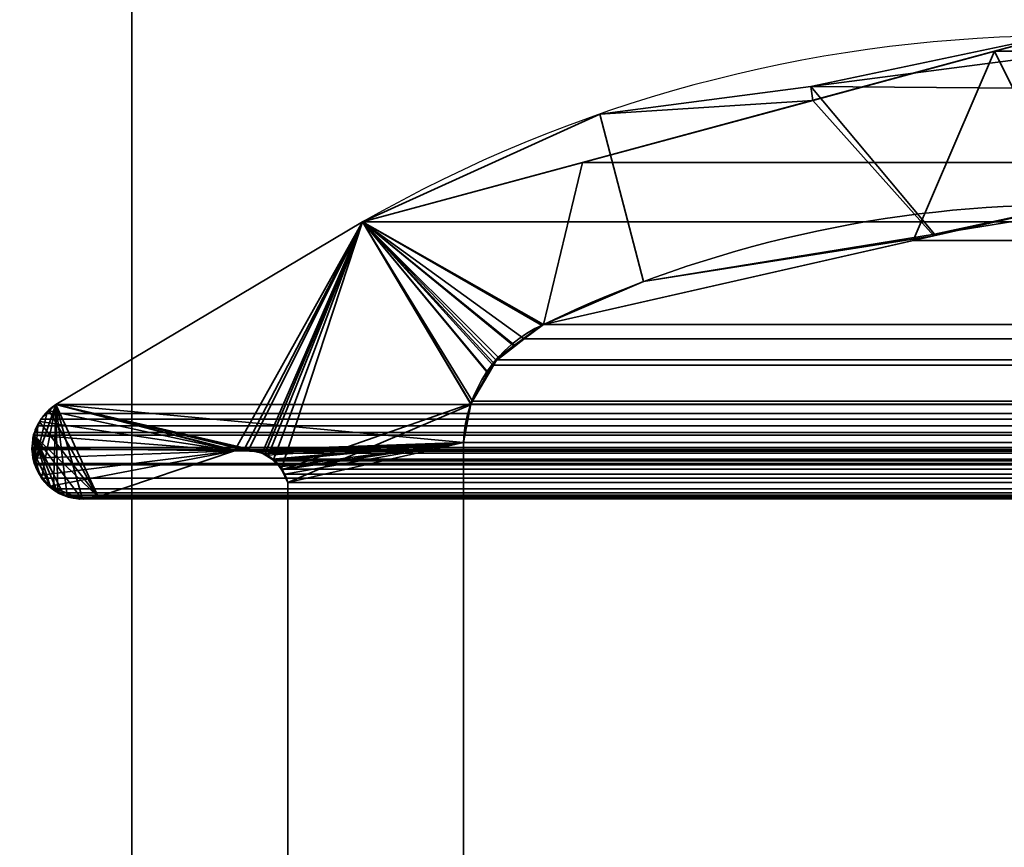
# Model space of a CAD drawing. Header units: millimetres. Extents: x -508 to 6708, y -110 to 248.
# Tile 70 of 256: x -313.66 to -307.9, y 8.5 to 13.34. Entities that reach past the tile are written whole.
import ezdxf

# ---------------------------------------------------------------- set-up
doc = ezdxf.new("R2010")
doc.units = ezdxf.units.MM
doc.layers.add('151', color=7, linetype='Continuous', true_color=0xffffff)

# ---------------------------------------------------------------- blocks, each defined once
blk = doc.blocks.new('UG_SURFACE_001')
at = {"layer": '151', "color": 252, "linetype": 'Continuous', "lineweight": 35}
for points in [[(507.5, -5.3, 2215.25), (507.5, 229.4, 2215.25), (-507.5, 229.4, 2215.25), (-507.5, -5.3, 2215.25)], [(-357.5, -5.3, 2065.2499), (-357.5, 229.4, 2065.2499), (357.5, 229.4, 2065.2499), (357.5, -5.3, 2065.2499)]]:
    blk.add_3dface(points, dxfattribs=at)
blk = doc.blocks.new('UG_SURFACE_203')
at = {"layer": '151', "color": 252, "linetype": 'Continuous', "lineweight": 35}
for points in [[(-313, -22.22, 2020.2501), (-313, 61.62, 2020.2501), (-314.5, 61.62, 2021.75), (-314.5, -22.22, 2021.75)], [(-314.5, -22.22, -7.75), (-314.5, 61.62, -7.75), (-313, 61.62, -7.75), (-313, -22.22, -7.75)], [(-313, 61.62, 2020.2501), (-313, -22.22, 2020.2501), (-313, -22.22, -7.75), (-313, 61.62, -7.75)]]:
    blk.add_3dface(points, dxfattribs=at)
blk = doc.blocks.new('UG_SURFACE_204')
at = {"layer": '151', "color": 252, "linetype": 'Continuous', "lineweight": 35}
for points in [[(-313, -22.22, 2020.2501), (-313, 61.62, 2020.2501), (-314.5, 61.62, 2021.75), (-314.5, -22.22, 2021.75)], [(-314.5, -22.22, -7.75), (-314.5, 61.62, -7.75), (-313, 61.62, -7.75), (-313, -22.22, -7.75)], [(-313, 61.62, 2020.2501), (-313, -22.22, 2020.2501), (-313, -22.22, -7.75), (-313, 61.62, -7.75)]]:
    blk.add_3dface(points, dxfattribs=at)
blk = doc.blocks.new('UG_SURFACE_205')
at = {"layer": '151', "color": 252, "linetype": 'Continuous', "lineweight": 35}
for points in [[(-314.5, -22.22, 2021.75), (314.5, -22.22, 2021.75), (314.5, 61.62, 2021.75), (-314.5, 61.62, 2021.75)], [(-313, 61.62, 2020.2501), (-313, -22.22, 2020.2501), (-314.5, -22.22, 2021.75), (-314.5, 61.62, 2021.75)], [(-313, -22.22, 2020.2501), (-313, 61.62, 2020.2501), (313, 61.62, 2020.2501), (313, -22.22, 2020.2501)]]:
    blk.add_3dface(points, dxfattribs=at)
blk = doc.blocks.new('UG_SURFACE_207')
at = {"layer": '151', "color": 7, "linetype": 'Continuous', "lineweight": 35}
for points in [[(-309.0308, 12.9471, -7.75), (-307.6246, 13.2428, 2014.8747), (-306.3407, 12.9264, 2013.5906)], [(-309.0308, 12.9471, -7.75), (-309.0191, 12.8663, 2016.2692), (-307.6246, 13.2428, 2014.8747)], [(-308.3135, 12.0742, 2015.5635), (-307.5121, 12.2561, 2014.7622), (-307.6246, 13.2428, 2014.8747), (-309.0191, 12.8663, 2016.2692)], [(-306.3407, 12.9264, 2013.5906), (-306.937, 13.2198, -7.75), (-309.0308, 12.9471, -7.75)], [(-309.0308, 12.9471, -7.75), (-306.937, 13.2198, -7.75), (-307.2734, 12.2515, -7.75), (-308.3083, 12.0832, -7.75)], [(-309.0191, 12.8663, 2016.2692), (-309.0308, 12.9471, -7.75), (-310.2655, 12.7862, -7.75)], [(-308.3083, 12.0832, -7.75), (-310.0095, 11.8066, -7.75), (-310.2655, 12.7862, -7.75), (-309.0308, 12.9471, -7.75)], [(-311.652, 12.1555, -7.75), (-311.652, 12.1555, 2018.9021), (-309.0191, 12.8663, 2016.2692)], [(-309.0191, 12.8663, 2016.2692), (-310.2655, 12.7862, -7.75), (-311.652, 12.1555, -7.75)], [(-309.0191, 12.8663, 2016.2692), (-311.652, 12.1555, 2018.9021), (-310.595, 11.5565, 2017.8449), (-308.3135, 12.0742, 2015.5635)], [(-311.652, 12.1555, -7.75), (-310.2655, 12.7862, -7.75), (-310.0095, 11.8066, -7.75), (-310.595, 11.5565, -7.75)], [(-307.5121, 12.2561, 2014.7622), (-308.3135, 12.0742, 2015.5635), (-308.3083, 12.0832, -7.75)], [(-307.5121, 12.2561, 2014.7622), (-308.3083, 12.0832, -7.75), (-307.2734, 12.2515, -7.75)], [(-313.4445, 11.0875, 2020.6945), (-311.652, 12.1555, 2018.9021), (-311.652, 12.1555, -7.75), (-313.4445, 11.0875, -7.75)], [(-310.9139, 11.2703, -7.75), (-311.0206, 11.0884, -7.75), (-313.4445, 11.0875, -7.75), (-311.652, 12.1555, -7.75)], [(-313.1971, 10.5484, 2020.447), (-312.3996, 10.8171, 2019.6495), (-311.652, 12.1555, 2018.9021), (-313.4445, 11.0875, 2020.6945)], [(-312.3996, 10.8171, 2019.6495), (-312.3439, 10.826, 2019.594), (-311.652, 12.1555, 2018.9021)], [(-311.652, 12.1555, 2018.9021), (-312.3439, 10.826, 2019.594), (-312.3192, 10.8207, 2019.5692)], [(-312.3192, 10.8207, 2019.5692), (-312.2396, 10.8037, 2019.4895), (-311.652, 12.1555, 2018.9021)], [(-312.2396, 10.8037, 2019.4895), (-312.2226, 10.8, 2019.4726), (-311.652, 12.1555, 2018.9021)], [(-311.652, 12.1555, 2018.9021), (-312.2226, 10.8, 2019.4726), (-312.2042, 10.7898, 2019.4542)], [(-311.652, 12.1555, 2018.9021), (-312.2042, 10.7898, 2019.4542), (-312.1736, 10.7604, 2019.4237)], [(-312.1736, 10.7604, 2019.4237), (-312.1259, 10.7145, 2019.3758), (-311.652, 12.1555, 2018.9021)], [(-311.0184, 11.0946, 2018.2683), (-311.652, 12.1555, 2018.9021), (-312.1259, 10.7145, 2019.3758), (-312.1227, 10.7075, 2019.3727)], [(-311.652, 12.1555, -7.75), (-310.595, 11.5565, -7.75), (-310.7629, 11.4344, -7.75)], [(-311.652, 12.1555, -7.75), (-310.8586, 11.3646, -7.75), (-310.9139, 11.2703, -7.75)], [(-310.7629, 11.4344, -7.75), (-310.8586, 11.3646, -7.75), (-311.652, 12.1555, -7.75)], [(-311.652, 12.1555, 2018.9021), (-310.605, 11.552, 2017.8549), (-310.595, 11.5565, 2017.8449)], [(-311.652, 12.1555, 2018.9021), (-310.886, 11.3326, 2018.136), (-310.7645, 11.4275, 2018.0144)], [(-310.7645, 11.4275, 2018.0144), (-310.605, 11.552, 2017.8549), (-311.652, 12.1555, 2018.9021)], [(-311.652, 12.1555, 2018.9021), (-311.0184, 11.0946, 2018.2683), (-310.9204, 11.2708, 2018.1704)], [(-310.9204, 11.2708, 2018.1704), (-310.886, 11.3326, 2018.136), (-311.652, 12.1555, 2018.9021)], [(-308.3135, 12.0742, 2015.5635), (-310.595, 11.5565, 2017.8449), (-310.0095, 11.8066, -7.75)], [(-310.0095, 11.8066, -7.75), (-308.3083, 12.0832, -7.75), (-308.3135, 12.0742, 2015.5635)], [(-310.595, 11.5565, 2017.8449), (-310.595, 11.5565, -7.75), (-310.0095, 11.8066, -7.75)], [(-310.605, 11.552, 2017.8549), (-310.7645, 11.4275, 2018.0144), (-310.7629, 11.4344, -7.75)], [(-310.7629, 11.4344, -7.75), (-310.595, 11.5565, -7.75), (-310.595, 11.5565, 2017.8449)], [(-310.595, 11.5565, 2017.8449), (-310.605, 11.552, 2017.8549), (-310.7629, 11.4344, -7.75)], [(-310.7645, 11.4275, 2018.0144), (-310.886, 11.3326, 2018.136), (-310.8586, 11.3646, -7.75)], [(-310.8586, 11.3646, -7.75), (-310.7629, 11.4344, -7.75), (-310.7645, 11.4275, 2018.0144)], [(-310.9139, 11.2703, -7.75), (-310.8586, 11.3646, -7.75), (-310.886, 11.3326, 2018.136)], [(-310.886, 11.3326, 2018.136), (-310.9204, 11.2708, 2018.1704), (-310.9139, 11.2703, -7.75)], [(-311.021, 11.086, -7.75), (-311.0206, 11.0884, -7.75), (-310.9204, 11.2708, 2018.1704)], [(-310.9204, 11.2708, 2018.1704), (-311.0184, 11.0946, 2018.2683), (-311.021, 11.086, -7.75)], [(-311.0206, 11.0884, -7.75), (-310.9139, 11.2703, -7.75), (-310.9204, 11.2708, 2018.1704)], [(-313.5392, 10.9883, -7.75), (-313.5332, 11.0027, -7.75), (-313.4817, 11.052, -7.75), (-312.3996, 10.8171, -7.75)], [(-313.4832, 11.0506, 2020.7331), (-313.4817, 11.052, -7.75), (-313.5332, 11.0027, -7.75)], [(-313.4817, 11.052, -7.75), (-313.4832, 11.0506, 2020.7331), (-313.4445, 11.0875, 2020.6945)], [(-313.4445, 11.0875, 2020.6945), (-313.4832, 11.0506, 2020.7331), (-313.1971, 10.5484, 2020.447)], [(-313.4445, 11.0875, 2020.6945), (-313.4445, 11.0875, -7.75), (-313.4817, 11.052, -7.75)], [(-313.4817, 11.052, -7.75), (-313.4445, 11.0875, -7.75), (-312.3996, 10.8171, -7.75)], [(-311.0206, 11.0884, -7.75), (-311.021, 11.086, -7.75), (-311.0615, 10.8663, -7.75), (-313.4445, 11.0875, -7.75)], [(-313.4445, 11.0875, -7.75), (-312.2959, 10.8235, -7.75), (-312.3184, 10.8221, -7.75)], [(-313.4445, 11.0875, -7.75), (-311.0615, 10.8663, -7.75), (-312.2959, 10.8235, -7.75)], [(-312.3184, 10.8221, -7.75), (-312.3996, 10.8171, -7.75), (-313.4445, 11.0875, -7.75)], [(-312.1227, 10.7075, 2019.3727), (-312.0888, 10.6334, 2019.3388), (-311.0201, 11.0856, 2018.27), (-311.0184, 11.0946, 2018.2683)], [(-311.0615, 10.8663, 2018.3115), (-311.0201, 11.0856, 2018.27), (-312.0888, 10.6334, 2019.3388)], [(-311.0615, 10.8663, -7.75), (-311.021, 11.086, -7.75), (-311.0201, 11.0856, 2018.27)], [(-311.0201, 11.0856, 2018.27), (-311.0615, 10.8663, 2018.3115), (-311.0615, 10.8663, -7.75)], [(-311.0184, 11.0946, 2018.2683), (-311.0201, 11.0856, 2018.27), (-311.021, 11.086, -7.75)], [(-313.1971, 10.5484, 2020.447), (-313.4832, 11.0506, 2020.7331), (-313.5326, 11.0036, 2020.7827), (-313.5399, 10.9877, 2020.7899)], [(-313.5392, 10.9883, -7.75), (-313.5399, 10.9877, 2020.7899), (-313.5326, 11.0036, 2020.7827)], [(-313.5326, 11.0036, 2020.7827), (-313.5332, 11.0027, -7.75), (-313.5392, 10.9883, -7.75)], [(-313.5332, 11.0027, -7.75), (-313.5326, 11.0036, 2020.7827), (-313.4832, 11.0506, 2020.7331)], [(-313.572, 10.9101, -7.75), (-313.5749, 10.9111, 2020.8249), (-313.5399, 10.9877, 2020.7899)], [(-313.5399, 10.9877, 2020.7899), (-313.5749, 10.9111, 2020.8249), (-313.1971, 10.5484, 2020.447)], [(-313.5399, 10.9877, 2020.7899), (-313.5392, 10.9883, -7.75), (-313.572, 10.9101, -7.75)], [(-313.572, 10.9101, -7.75), (-313.5392, 10.9883, -7.75), (-312.3996, 10.8171, -7.75)], [(-313.4785, 10.6138, 2020.7283), (-313.5749, 10.9111, 2020.8249), (-313.5758, 10.9091, 2020.8259), (-313.5848, 10.8302, 2020.8347)], [(-313.5796, 10.8303, -7.75), (-313.5848, 10.8302, 2020.8347), (-313.5758, 10.9091, 2020.8259)], [(-313.5798, 10.8916, -7.75), (-313.5758, 10.9091, 2020.8259), (-313.5749, 10.9111, 2020.8249)], [(-313.5749, 10.9111, 2020.8249), (-313.572, 10.9101, -7.75), (-313.5798, 10.8916, -7.75)], [(-312.3996, 10.8171, -7.75), (-313.5796, 10.8303, -7.75), (-313.5798, 10.8916, -7.75), (-313.572, 10.9101, -7.75)], [(-313.5758, 10.9091, 2020.8259), (-313.5798, 10.8916, -7.75), (-313.5796, 10.8303, -7.75)], [(-313.5749, 10.9111, 2020.8249), (-313.3969, 10.5573, 2020.6468), (-313.2994, 10.5442, 2020.5495)], [(-313.5749, 10.9111, 2020.8249), (-313.4785, 10.6138, 2020.7283), (-313.4325, 10.573, 2020.6826)], [(-313.4325, 10.573, 2020.6826), (-313.4017, 10.558, 2020.6518), (-313.3969, 10.5573, 2020.6468), (-313.5749, 10.9111, 2020.8249)], [(-313.2994, 10.5442, 2020.5495), (-313.2478, 10.5372, 2020.4978), (-313.1971, 10.5484, 2020.447), (-313.5749, 10.9111, 2020.8249)], [(-313.572, 10.7445, 2020.822), (-313.5854, 10.8249, 2020.8354), (-313.5796, 10.8303, -7.75)], [(-313.5854, 10.8249, 2020.8354), (-313.5848, 10.8302, 2020.8347), (-313.5796, 10.8303, -7.75)], [(-313.5848, 10.8302, 2020.8347), (-313.5854, 10.8249, 2020.8354), (-313.572, 10.7445, 2020.822), (-313.5364, 10.6738, 2020.7865)], [(-313.5364, 10.6738, 2020.7865), (-313.4785, 10.6138, 2020.7283), (-313.5848, 10.8302, 2020.8347)], [(-313.5796, 10.8303, -7.75), (-313.5795, 10.7742, -7.75), (-313.572, 10.7445, 2020.822)], [(-313.5795, 10.7742, -7.75), (-313.5796, 10.8303, -7.75), (-312.3996, 10.8171, -7.75)], [(-312.3192, 10.8207, 2019.5692), (-312.3439, 10.826, 2019.594), (-312.3996, 10.8171, -7.75)], [(-312.3439, 10.826, 2019.594), (-312.3996, 10.8171, 2019.6495), (-312.3996, 10.8171, -7.75)], [(-312.3996, 10.8171, -7.75), (-312.3184, 10.8221, -7.75), (-312.3192, 10.8207, 2019.5692)], [(-312.3192, 10.8207, 2019.5692), (-312.3184, 10.8221, -7.75), (-312.2959, 10.8235, -7.75)], [(-312.2396, 10.8037, 2019.4895), (-312.3192, 10.8207, 2019.5692), (-312.2959, 10.8235, -7.75)], [(-312.2406, 10.8038, -7.75), (-312.2959, 10.8235, -7.75), (-311.0615, 10.8663, -7.75)], [(-312.2959, 10.8235, -7.75), (-312.2406, 10.8038, -7.75), (-312.2396, 10.8037, 2019.4895)], [(-311.0615, 10.8663, -7.75), (-312.2087, 10.7925, -7.75), (-312.2406, 10.8038, -7.75)], [(-312.1746, 10.7618, -7.75), (-312.2087, 10.7925, -7.75), (-311.0615, 10.8663, -7.75)], [(-311.0615, 10.8663, -7.75), (-312.1326, 10.724, -7.75), (-312.1746, 10.7618, -7.75)], [(-312.1244, 10.7071, -7.75), (-312.1326, 10.724, -7.75), (-311.0615, 10.8663, -7.75)], [(-311.0615, 10.8663, -7.75), (-312.0888, 10.6334, -7.75), (-312.1244, 10.7071, -7.75)], [(-311.0615, 10.8663, -7.75), (-311.0615, 5.7187, -7.75), (-312.0888, 6.3541, -7.75), (-312.0888, 10.6334, -7.75)], [(-311.0615, 5.7187, 2018.3115), (-311.0615, 10.8663, 2018.3115), (-312.0888, 10.6334, 2019.3388), (-312.0888, 6.3541, 2019.3388)], [(-311.0615, 5.7187, -7.75), (-311.0615, 10.8663, -7.75), (-311.0615, 10.8663, 2018.3115), (-311.0615, 5.7187, 2018.3115)], [(-312.3996, 10.8171, -7.75), (-313.5329, 10.675, -7.75), (-313.572, 10.7445, -7.75), (-313.5795, 10.7742, -7.75)], [(-313.5795, 10.7742, -7.75), (-313.572, 10.7445, -7.75), (-313.572, 10.7445, 2020.822)], [(-313.4785, 10.6109, -7.75), (-313.5113, 10.6366, -7.75), (-313.5329, 10.675, -7.75), (-312.3996, 10.8171, -7.75)], [(-313.4785, 10.6109, -7.75), (-312.3996, 10.8171, -7.75), (-313.1971, 10.5484, -7.75), (-313.3002, 10.5363, -7.75)], [(-312.3996, 10.8171, 2019.6495), (-313.1971, 10.5484, 2020.447), (-313.1971, 10.5484, -7.75), (-312.3996, 10.8171, -7.75)], [(-312.2042, 10.7898, 2019.4542), (-312.2406, 10.8038, -7.75), (-312.2087, 10.7925, -7.75)], [(-312.2042, 10.7898, 2019.4542), (-312.2226, 10.8, 2019.4726), (-312.2406, 10.8038, -7.75)], [(-312.2226, 10.8, 2019.4726), (-312.2396, 10.8037, 2019.4895), (-312.2406, 10.8038, -7.75)], [(-312.2087, 10.7925, -7.75), (-312.1746, 10.7618, -7.75), (-312.1736, 10.7604, 2019.4237)], [(-312.1736, 10.7604, 2019.4237), (-312.2042, 10.7898, 2019.4542), (-312.2087, 10.7925, -7.75)], [(-313.572, 10.7445, -7.75), (-313.5329, 10.675, -7.75), (-313.5364, 10.6738, 2020.7865)], [(-313.5364, 10.6738, 2020.7865), (-313.572, 10.7445, 2020.822), (-313.572, 10.7445, -7.75)], [(-312.1259, 10.7145, 2019.3758), (-312.1746, 10.7618, -7.75), (-312.1326, 10.724, -7.75)], [(-312.1259, 10.7145, 2019.3758), (-312.1736, 10.7604, 2019.4237), (-312.1746, 10.7618, -7.75)], [(-312.1326, 10.724, -7.75), (-312.1244, 10.7071, -7.75), (-312.1227, 10.7075, 2019.3727)], [(-312.1227, 10.7075, 2019.3727), (-312.1259, 10.7145, 2019.3758), (-312.1326, 10.724, -7.75)], [(-312.0888, 10.6334, 2019.3388), (-312.1227, 10.7075, 2019.3727), (-312.1244, 10.7071, -7.75)], [(-312.1244, 10.7071, -7.75), (-312.0888, 10.6334, -7.75), (-312.0888, 10.6334, 2019.3388)], [(-313.5287, 10.6585, 2020.7787), (-313.5364, 10.6738, 2020.7865), (-313.5329, 10.675, -7.75)], [(-313.5364, 10.6738, 2020.7865), (-313.5287, 10.6585, 2020.7787), (-313.4785, 10.6138, 2020.7283)], [(-313.5329, 10.675, -7.75), (-313.5113, 10.6366, -7.75), (-313.5287, 10.6585, 2020.7787)], [(-313.4785, 10.6138, 2020.7283), (-313.5287, 10.6585, 2020.7787), (-313.5113, 10.6366, -7.75)], [(-313.5113, 10.6366, -7.75), (-313.4785, 10.6109, -7.75), (-313.4785, 10.6138, 2020.7283)], [(-313.4325, 10.573, 2020.6826), (-313.4785, 10.6138, 2020.7283), (-313.4785, 10.6109, -7.75)], [(-313.4785, 10.6109, -7.75), (-313.425, 10.5689, -7.75), (-313.4325, 10.573, 2020.6826)], [(-313.4785, 10.6109, -7.75), (-313.3002, 10.5363, -7.75), (-313.3071, 10.5355, -7.75), (-313.3957, 10.5606, -7.75)], [(-313.3957, 10.5606, -7.75), (-313.425, 10.5689, -7.75), (-313.4785, 10.6109, -7.75)], [(-312.0888, 6.3541, 2019.3388), (-312.0888, 10.6334, 2019.3388), (-312.0888, 10.6334, -7.75), (-312.0888, 6.3541, -7.75)], [(-313.4017, 10.558, 2020.6518), (-313.4325, 10.573, 2020.6826), (-313.425, 10.5689, -7.75)], [(-313.425, 10.5689, -7.75), (-313.3957, 10.5606, -7.75), (-313.3969, 10.5573, 2020.6468)], [(-313.3969, 10.5573, 2020.6468), (-313.4017, 10.558, 2020.6518), (-313.425, 10.5689, -7.75)], [(-313.2994, 10.5442, 2020.5495), (-313.3969, 10.5573, 2020.6468), (-313.3957, 10.5606, -7.75)], [(-313.3957, 10.5606, -7.75), (-313.3071, 10.5355, -7.75), (-313.2994, 10.5442, 2020.5495)], [(-313.3071, 10.5355, -7.75), (-313.3002, 10.5363, -7.75), (-313.2994, 10.5442, 2020.5495)], [(-313.3002, 10.5363, -7.75), (-313.1971, 10.5484, -7.75), (-313.1971, 10.5484, 2020.447)], [(-313.1971, 10.5484, 2020.447), (-313.2478, 10.5372, 2020.4978), (-313.3002, 10.5363, -7.75)], [(-313.2478, 10.5372, 2020.4978), (-313.2994, 10.5442, 2020.5495), (-313.3002, 10.5363, -7.75)]]:
    blk.add_3dface(points, dxfattribs=at)
blk = doc.blocks.new('UG_SURFACE_208')
at = {"layer": '151', "color": 7, "linetype": 'Continuous', "lineweight": 35}
for points in [[(-307.9577, 13.1529, 2015.2078), (-307.6246, 13.2428, 2014.8747), (-307.5121, 12.2561, 2014.7622)], [(-307.6246, 13.2428, 2014.8747), (-307.9577, 13.1529, 2015.2078), (307.9577, 13.1529, 2015.2078)], [(-308.4338, 12.0469, 2015.6839), (-310.595, 11.5565, 2017.8449), (-310.367, 12.5024, 2017.617), (-307.9577, 13.1529, 2015.2078)], [(307.9577, 13.1529, 2015.2078), (-307.9577, 13.1529, 2015.2078), (-310.367, 12.5024, 2017.617), (310.367, 12.5024, 2017.617)], [(-307.9577, 13.1529, 2015.2078), (-307.5121, 12.2561, 2014.7622), (-308.4338, 12.0469, 2015.6839)], [(-311.652, 12.1555, 2018.9021), (-310.367, 12.5024, 2017.617), (-310.595, 11.5565, 2017.8449), (-310.7077, 11.4722, 2017.9577)], [(310.367, 12.5024, 2017.617), (-310.367, 12.5024, 2017.617), (-311.652, 12.1555, 2018.9021), (311.652, 12.1555, 2018.9021)], [(307.5121, 12.2561, 2014.7622), (-308.4338, 12.0469, 2015.6839), (-307.5121, 12.2561, 2014.7622)], [(307.5121, 12.2561, 2014.7622), (308.4338, 12.0469, 2015.6839), (-308.4338, 12.0469, 2015.6839)], [(-311.0196, 11.0912, 2018.2695), (-311.0615, 10.8663, 2018.3115), (-313.4445, 11.0875, 2020.6945), (-311.652, 12.1555, 2018.9021)], [(313.4445, 11.0875, 2020.6945), (311.652, 12.1555, 2018.9021), (-311.652, 12.1555, 2018.9021), (-313.4445, 11.0875, 2020.6945)], [(-311.652, 12.1555, 2018.9021), (-310.8901, 11.318, 2018.1401), (-311.0102, 11.1078, 2018.2602)], [(-311.652, 12.1555, 2018.9021), (-310.8725, 11.3488, 2018.1224), (-310.8901, 11.318, 2018.1401)], [(-310.7077, 11.4722, 2017.9577), (-310.8725, 11.3488, 2018.1224), (-311.652, 12.1555, 2018.9021)], [(-311.0102, 11.1078, 2018.2602), (-311.0196, 11.0912, 2018.2695), (-311.652, 12.1555, 2018.9021)], [(310.595, 11.5565, 2017.8449), (-310.595, 11.5565, 2017.8449), (-308.4338, 12.0469, 2015.6839), (308.4338, 12.0469, 2015.6839)], [(-310.7077, 11.4722, 2017.9577), (-310.595, 11.5565, 2017.8449), (310.595, 11.5565, 2017.8449)], [(310.595, 11.5565, 2017.8449), (310.605, 11.552, 2017.8549), (-310.7077, 11.4722, 2017.9577)], [(310.605, 11.552, 2017.8549), (310.7073, 11.4721, 2017.9574), (-310.7077, 11.4722, 2017.9577)], [(310.886, 11.3326, 2018.136), (-310.8725, 11.3488, 2018.1224), (-310.7077, 11.4722, 2017.9577)], [(-310.7077, 11.4722, 2017.9577), (310.7073, 11.4721, 2017.9574), (310.886, 11.3326, 2018.136)], [(310.886, 11.3326, 2018.136), (-310.8901, 11.318, 2018.1401), (-310.8725, 11.3488, 2018.1224)], [(311.0107, 11.1085, 2018.2607), (-311.0102, 11.1078, 2018.2602), (-310.8901, 11.318, 2018.1401)], [(310.886, 11.3326, 2018.136), (310.8926, 11.3208, 2018.1425), (-310.8901, 11.318, 2018.1401)], [(-310.8901, 11.318, 2018.1401), (310.8926, 11.3208, 2018.1425), (311.0107, 11.1085, 2018.2607)], [(-311.0102, 11.1078, 2018.2602), (311.0107, 11.1085, 2018.2607), (311.0184, 11.0946, 2018.2683)], [(-313.5278, 10.6576, 2020.7777), (-313.5287, 10.6585, 2020.7787), (-313.5677, 10.736, 2020.8178), (-313.4445, 11.0875, 2020.6945)], [(-313.4978, 11.0368, 2020.7477), (-313.4445, 11.0875, 2020.6945), (-313.5677, 10.736, 2020.8178)], [(-313.4445, 11.0875, 2020.6945), (-313.4589, 10.5964, 2020.7088), (-313.5278, 10.6576, 2020.7777)], [(313.4445, 11.0875, 2020.6945), (-313.4445, 11.0875, 2020.6945), (-313.4978, 11.0368, 2020.7477), (313.4978, 11.0368, 2020.7477)], [(-313.4325, 10.573, 2020.6826), (-313.4589, 10.5964, 2020.7088), (-313.4445, 11.0875, 2020.6945)], [(-313.4445, 11.0875, 2020.6945), (-313.3788, 10.5549, 2020.6287), (-313.4017, 10.558, 2020.6518), (-313.4325, 10.573, 2020.6826)], [(-313.4445, 11.0875, 2020.6945), (-313.2904, 10.543, 2020.5405), (-313.3788, 10.5549, 2020.6287)], [(-313.4445, 11.0875, 2020.6945), (-312.3996, 10.8171, 2019.6495), (-313.1971, 10.5484, 2020.447)], [(-313.1971, 10.5484, 2020.447), (-313.2478, 10.5372, 2020.4978), (-313.2904, 10.543, 2020.5405), (-313.4445, 11.0875, 2020.6945)], [(-313.4445, 11.0875, 2020.6945), (-312.3131, 10.8159, 2019.5632), (-312.3857, 10.8169, 2019.6357)], [(-313.4445, 11.0875, 2020.6945), (-311.0615, 10.8663, 2018.3115), (-312.26, 10.8152, 2019.51), (-312.3131, 10.8159, 2019.5632)], [(-312.3857, 10.8169, 2019.6357), (-312.3996, 10.8171, 2019.6495), (-313.4445, 11.0875, 2020.6945)], [(311.0184, 11.0946, 2018.2683), (-311.0615, 10.8663, 2018.3115), (-311.0196, 11.0912, 2018.2695)], [(311.0184, 11.0946, 2018.2683), (311.0615, 10.8663, 2018.3115), (-311.0615, 10.8663, 2018.3115)], [(311.0184, 11.0946, 2018.2683), (-311.0196, 11.0912, 2018.2695), (-311.0102, 11.1078, 2018.2602)], [(-313.5677, 10.736, 2020.8178), (-313.5506, 10.9642, 2020.8006), (-313.5326, 11.0036, 2020.7827), (-313.4978, 11.0368, 2020.7477)], [(-313.5506, 10.9642, 2020.8006), (313.5506, 10.9642, 2020.8006), (313.5326, 11.0036, 2020.7827)], [(-313.5326, 11.0036, 2020.7827), (-313.5506, 10.9642, 2020.8006), (313.5326, 11.0036, 2020.7827)], [(313.5326, 11.0036, 2020.7827), (313.4978, 11.0368, 2020.7477), (-313.4978, 11.0368, 2020.7477), (-313.5326, 11.0036, 2020.7827)], [(-313.5682, 10.9257, 2020.8182), (-313.5506, 10.9642, 2020.8006), (-313.5677, 10.736, 2020.8178)], [(313.5506, 10.9642, 2020.8006), (-313.5506, 10.9642, 2020.8006), (-313.5682, 10.9257, 2020.8182), (313.5682, 10.9257, 2020.8182)], [(-313.5677, 10.736, 2020.8178), (-313.5839, 10.838, 2020.834), (-313.5758, 10.9091, 2020.8259), (-313.5682, 10.9257, 2020.8182)], [(-313.5758, 10.9091, 2020.8259), (-313.5839, 10.838, 2020.834), (313.5839, 10.838, 2020.834)], [(313.5758, 10.9091, 2020.8259), (313.5682, 10.9257, 2020.8182), (-313.5682, 10.9257, 2020.8182), (-313.5758, 10.9091, 2020.8259)], [(-313.5758, 10.9091, 2020.8259), (313.5839, 10.838, 2020.834), (313.5758, 10.9091, 2020.8259)], [(-313.5677, 10.736, 2020.8178), (-313.572, 10.7445, 2020.822), (-313.5854, 10.8249, 2020.8354), (-313.5839, 10.838, 2020.834)], [(313.5854, 10.8249, 2020.8354), (-313.5839, 10.838, 2020.834), (-313.5854, 10.8249, 2020.8354)], [(-313.5854, 10.8249, 2020.8354), (-313.572, 10.7445, 2020.822), (313.572, 10.7445, 2020.822), (313.5854, 10.8249, 2020.8354)], [(313.5854, 10.8249, 2020.8354), (313.5839, 10.838, 2020.834), (-313.5839, 10.838, 2020.834)], [(312.3439, 10.826, 2019.594), (-312.3857, 10.8169, 2019.6357), (-312.3131, 10.8159, 2019.5632)], [(312.3439, 10.826, 2019.594), (312.3856, 10.8193, 2019.6357), (-312.3857, 10.8169, 2019.6357)], [(-312.3131, 10.8159, 2019.5632), (312.3137, 10.8195, 2019.5637), (312.3439, 10.826, 2019.594)], [(-312.2396, 10.8032, 2019.4895), (-312.26, 10.8152, 2019.51), (-311.0615, 10.8663, 2018.3115)], [(-311.0615, 10.8663, 2018.3115), (-312.1823, 10.7697, 2019.4323), (-312.2396, 10.8032, 2019.4895)], [(-311.0615, 10.8663, 2018.3115), (-312.1634, 10.7586, 2019.4135), (-312.1823, 10.7697, 2019.4323)], [(-312.1286, 10.7112, 2019.3787), (-312.1634, 10.7586, 2019.4135), (-311.0615, 10.8663, 2018.3115)], [(-311.0615, 10.8663, 2018.3115), (-312.1071, 10.6819, 2019.357), (-312.1286, 10.7112, 2019.3787)], [(-311.0615, 10.8663, 2018.3115), (-312.0888, 10.6334, 2019.3388), (-312.1071, 10.6819, 2019.357)], [(-312.0888, 6.3541, 2019.3388), (-312.0888, 10.6334, 2019.3388), (-311.0615, 10.8663, 2018.3115), (-311.0615, 5.7187, 2018.3115)], [(-311.0615, 5.7187, 2018.3115), (-311.0615, 10.8663, 2018.3115), (311.0615, 10.8663, 2018.3115), (311.0615, 5.7187, 2018.3115)], [(312.3996, 10.8171, 2019.6495), (313.1971, 10.5484, 2020.447), (-313.1971, 10.5484, 2020.447), (-312.3996, 10.8171, 2019.6495)], [(312.3996, 10.8171, 2019.6495), (-312.3996, 10.8171, 2019.6495), (-312.3857, 10.8169, 2019.6357)], [(-312.3857, 10.8169, 2019.6357), (312.3856, 10.8193, 2019.6357), (312.3996, 10.8171, 2019.6495)], [(312.3137, 10.8195, 2019.5637), (-312.3131, 10.8159, 2019.5632), (-312.26, 10.8152, 2019.51)], [(-312.26, 10.8152, 2019.51), (312.2388, 10.8035, 2019.4888), (312.3137, 10.8195, 2019.5637)], [(-312.26, 10.8152, 2019.51), (-312.2396, 10.8032, 2019.4895), (312.2388, 10.8035, 2019.4888)], [(312.2226, 10.8, 2019.4726), (312.2388, 10.8035, 2019.4888), (-312.2396, 10.8032, 2019.4895)], [(312.2042, 10.7898, 2019.4542), (-312.2396, 10.8032, 2019.4895), (-312.1823, 10.7697, 2019.4323)], [(312.2042, 10.7898, 2019.4542), (312.2226, 10.8, 2019.4726), (-312.2396, 10.8032, 2019.4895)], [(-312.1823, 10.7697, 2019.4323), (312.1832, 10.7696, 2019.4333), (312.2042, 10.7898, 2019.4542)], [(312.1832, 10.7696, 2019.4333), (-312.1823, 10.7697, 2019.4323), (-312.1634, 10.7586, 2019.4135)], [(-312.1634, 10.7586, 2019.4135), (312.1261, 10.7148, 2019.376), (312.1832, 10.7696, 2019.4333)], [(313.572, 10.7445, 2020.822), (-313.572, 10.7445, 2020.822), (-313.5677, 10.736, 2020.8178), (313.5677, 10.736, 2020.8178)], [(313.5677, 10.736, 2020.8178), (-313.5677, 10.736, 2020.8178), (-313.5287, 10.6585, 2020.7787)], [(313.5287, 10.6585, 2020.7787), (313.5677, 10.736, 2020.8178), (-313.5287, 10.6585, 2020.7787)], [(-312.1634, 10.7586, 2019.4135), (-312.1286, 10.7112, 2019.3787), (312.1261, 10.7148, 2019.376)], [(312.1259, 10.7145, 2019.3758), (312.1261, 10.7148, 2019.376), (-312.1286, 10.7112, 2019.3787)], [(312.1259, 10.7145, 2019.3758), (-312.1286, 10.7112, 2019.3787), (-312.1071, 10.6819, 2019.357)], [(-312.1071, 10.6819, 2019.357), (312.0888, 10.6334, 2019.3388), (312.1259, 10.7145, 2019.3758)], [(-313.5287, 10.6585, 2020.7787), (-313.5278, 10.6576, 2020.7777), (313.5278, 10.6576, 2020.7777), (313.5287, 10.6585, 2020.7787)], [(313.5278, 10.6576, 2020.7777), (-313.5278, 10.6576, 2020.7777), (-313.4589, 10.5964, 2020.7088), (313.4589, 10.5964, 2020.7088)], [(-312.1071, 10.6819, 2019.357), (-312.0888, 10.6334, 2019.3388), (312.0888, 10.6334, 2019.3388)], [(313.4589, 10.5964, 2020.7088), (-313.4589, 10.5964, 2020.7088), (-313.4325, 10.573, 2020.6826)], [(313.4325, 10.573, 2020.6826), (313.4589, 10.5964, 2020.7088), (-313.4325, 10.573, 2020.6826)], [(312.0888, 6.3541, 2019.3388), (312.0888, 10.6334, 2019.3388), (-312.0888, 10.6334, 2019.3388), (-312.0888, 6.3541, 2019.3388)], [(313.4017, 10.558, 2020.6518), (-313.4325, 10.573, 2020.6826), (-313.4017, 10.558, 2020.6518)], [(313.4017, 10.558, 2020.6518), (313.4325, 10.573, 2020.6826), (-313.4325, 10.573, 2020.6826)], [(-313.4017, 10.558, 2020.6518), (-313.3788, 10.5549, 2020.6287), (313.3788, 10.5549, 2020.6287), (313.4017, 10.558, 2020.6518)], [(313.3788, 10.5549, 2020.6287), (-313.3788, 10.5549, 2020.6287), (-313.2904, 10.543, 2020.5405), (313.2904, 10.543, 2020.5405)], [(313.2478, 10.5372, 2020.4978), (-313.2904, 10.543, 2020.5405), (-313.2478, 10.5372, 2020.4978)], [(313.2478, 10.5372, 2020.4978), (313.2904, 10.543, 2020.5405), (-313.2904, 10.543, 2020.5405)], [(-313.2478, 10.5372, 2020.4978), (313.1971, 10.5484, 2020.447), (313.2478, 10.5372, 2020.4978)], [(-313.2478, 10.5372, 2020.4978), (-313.1971, 10.5484, 2020.447), (313.1971, 10.5484, 2020.447)]]:
    blk.add_3dface(points, dxfattribs=at)
blk = doc.blocks.new('UG_SURFACE_219')
at = {"layer": '151', "color": 41, "linetype": 'Continuous', "lineweight": 35}
for points in [[(-308.5, 202.3, -4.75), (-308.5, 228.15, -4.75), (-296.65, 228.15, -4.75), (-296.65, 10.15, -4.75)], [(-301, 18.5, -4.75), (-308.5, 202.3, -4.75), (-296.65, 10.15, -4.75)]]:
    blk.add_3dface(points, dxfattribs=at)
blk = doc.blocks.new('UG_SURFACE_226')
at = {"layer": '151', "color": 41, "linetype": 'Continuous', "lineweight": 35}
for points in [[(-308.5, 202.3, 2015.7499), (-308.5, 228.15, 2015.7499), (-296.65, 228.15, 2003.9001), (-296.65, 10.15, 2003.9001)], [(-301, 18.5, 2008.25), (-308.5, 202.3, 2015.7499), (-296.65, 10.15, 2003.9001)]]:
    blk.add_3dface(points, dxfattribs=at)

msp = doc.modelspace()

# ---------------------------------------------------------------- linework, layer by layer
at = {"layer": '151', "color": 253, "linetype": 'Continuous', "lineweight": -3}
for p, q in [((-313, -22.22, 2020.25), (-313, 61.62, 2020.25)), ((-313, -22.22, 2020.25), (-313, 61.62, 2020.25)), ((-313, 61.62, -7.75), (-313, -22.22, -7.75)), ((-313, 61.62, -7.75), (-313, -22.22, -7.75)), ((-313, -22.22, 2020.25), (-313, 61.62, 2020.25)), ((-313.4445, 11.0875, -7.75), (-311.652, 12.1555, -7.75)), ((-313.4445, 11.0875, 2020.6945), (-311.652, 12.1555, 2018.902)), ((-313.4445, 11.0875, 2020.6945), (-311.652, 12.1555, 2018.902)), ((-311.652, 12.1555, 2018.902), (-311.652, 12.1555, -7.75)), ((311.652, 12.1555, 2018.902), (-311.652, 12.1555, 2018.902)), ((-310.595, 11.5565, 2017.845), (310.595, 11.5565, 2017.845)), ((-310.595, 11.5565, -7.75), (-310.595, 11.5565, 2017.845)), ((-313.4445, 11.0875, 2020.6945), (-313.4445, 11.0875, -7.75)), ((313.4445, 11.0875, 2020.6945), (-313.4445, 11.0875, 2020.6945)), ((-311.0615, 10.8663, -7.75), (-311.0615, 10.8663, 2018.3115)), ((-311.0615, 10.8663, 2018.3115), (-311.0615, 5.7187, 2018.3115)), ((-311.0615, 10.8663, 2018.3115), (-311.0615, 5.7187, 2018.3115)), ((-311.0615, 5.7187, -7.75), (-311.0615, 10.8663, -7.75)), ((-311.0615, 10.8663, 2018.3115), (311.0615, 10.8663, 2018.3115)), ((-312.3996, 10.8171, -7.75), (-313.1971, 10.5484, -7.75)), ((-312.3996, 10.8171, 2019.6496), (-313.1971, 10.5484, 2020.4471)), ((-312.3996, 10.8171, 2019.6496), (-313.1971, 10.5484, 2020.4471)), ((-312.3996, 10.8171, 2019.6496), (-312.3996, 10.8171, -7.75)), ((312.3996, 10.8171, 2019.6496), (-312.3996, 10.8171, 2019.6496)), ((313.572, 10.7445, 2020.822), (-313.572, 10.7445, 2020.822)), ((-313.572, 10.7445, 2020.822), (-313.572, 10.7445, -7.75)), ((-312.0888, 6.3541, -7.75), (-312.0888, 10.6334, -7.75)), ((-312.0888, 10.6334, 2019.3388), (-312.0888, 10.6334, -7.75)), ((312.0888, 10.6334, 2019.3388), (-312.0888, 10.6334, 2019.3388)), ((-312.0888, 6.3541, 2019.3388), (-312.0888, 10.6334, 2019.3388)), ((-312.0888, 6.3541, 2019.3388), (-312.0888, 10.6334, 2019.3388)), ((-313.1971, 10.5484, 2020.4471), (-313.1971, 10.5484, -7.75)), ((313.1971, 10.5484, 2020.4471), (-313.1971, 10.5484, 2020.4471))]:
    msp.add_line(p, q, dxfattribs=at)
for points in [[(-303.663, 12.2666, 2010.913), (-306.1674, 13.6068, 2013.4174), (-309.1854, 13.5654, 2016.4354), (-311.652, 12.1555, 2018.902)], [(-303.663, 12.2666, 2010.913), (-306.1674, 13.6068, 2013.4174), (-309.1854, 13.5654, 2016.4354), (-311.652, 12.1555, 2018.902)], [(-303.663, 12.2666, -7.75), (-306.1674, 13.6068, -7.75), (-309.1854, 13.5654, -7.75), (-311.652, 12.1555, -7.75)], [(-304.4322, 11.5427, 2011.6822), (-306.3766, 12.4889, 2013.6266), (-308.6467, 12.4942, 2015.8967), (-310.595, 11.5565, 2017.845)], [(-304.4322, 11.5427, -7.75), (-306.3766, 12.4889, -7.75), (-308.6467, 12.4942, -7.75), (-310.595, 11.5565, -7.75)], [(-310.595, 11.5565, 2017.845), (-308.6467, 12.4942, 2015.8967), (-306.3766, 12.4889, 2013.6266), (-304.4322, 11.5427, 2011.6822)], [(-310.595, 11.5565, 2017.845), (-310.869, 11.4337, 2018.119), (-311.0498, 11.1661, 2018.2998), (-311.0615, 10.8663, 2018.3115)], [(-311.0615, 10.8663, 2018.3115), (-311.0498, 11.1661, 2018.2998), (-310.869, 11.4337, 2018.119), (-310.595, 11.5565, 2017.845)], [(-310.595, 11.5565, -7.75), (-310.869, 11.4337, -7.75), (-311.0498, 11.1661, -7.75), (-311.0615, 10.8663, -7.75)], [(-313.4445, 11.0875, 2020.6945), (-313.5603, 11.0157, 2020.8103), (-313.6123, 10.8744, 2020.8623), (-313.572, 10.7445, 2020.822)], [(-313.4445, 11.0875, -7.75), (-313.5603, 11.0157, -7.75), (-313.6123, 10.8744, -7.75), (-313.572, 10.7445, -7.75)], [(-313.4445, 11.0875, 2020.6945), (-313.5603, 11.0157, 2020.8103), (-313.6123, 10.8744, 2020.8623), (-313.572, 10.7445, 2020.822)], [(-312.3996, 10.8171, -7.75), (-312.2658, 10.8542, -7.75), (-312.1281, 10.7757, -7.75), (-312.0888, 10.6334, -7.75)], [(-312.0888, 10.6334, 2019.3388), (-312.1281, 10.7757, 2019.3781), (-312.2658, 10.8542, 2019.5158), (-312.3996, 10.8171, 2019.6496)], [(-312.3996, 10.8171, 2019.6496), (-312.2658, 10.8542, 2019.5158), (-312.1281, 10.7757, 2019.3781), (-312.0888, 10.6334, 2019.3388)], [(-313.572, 10.7445, -7.75), (-313.5224, 10.587, -7.75), (-313.3546, 10.4992, -7.75), (-313.1971, 10.5484, -7.75)], [(-313.572, 10.7445, 2020.822), (-313.5224, 10.587, 2020.7724), (-313.3546, 10.4992, 2020.6046), (-313.1971, 10.5484, 2020.4471)], [(-313.572, 10.7445, 2020.822), (-313.5224, 10.587, 2020.7724), (-313.3546, 10.4992, 2020.6046), (-313.1971, 10.5484, 2020.4471)]]:
    msp.add_open_spline(points, degree=3, dxfattribs=at)

# ---------------------------------------------------------------- block references
for name in ['UG_SURFACE_001', 'UG_SURFACE_219', 'UG_SURFACE_226', 'UG_SURFACE_203', 'UG_SURFACE_204', 'UG_SURFACE_205', 'UG_SURFACE_207', 'UG_SURFACE_208']:
    msp.add_blockref(name, (0, 0), dxfattribs=at)

doc.saveas('drawing.dxf')
